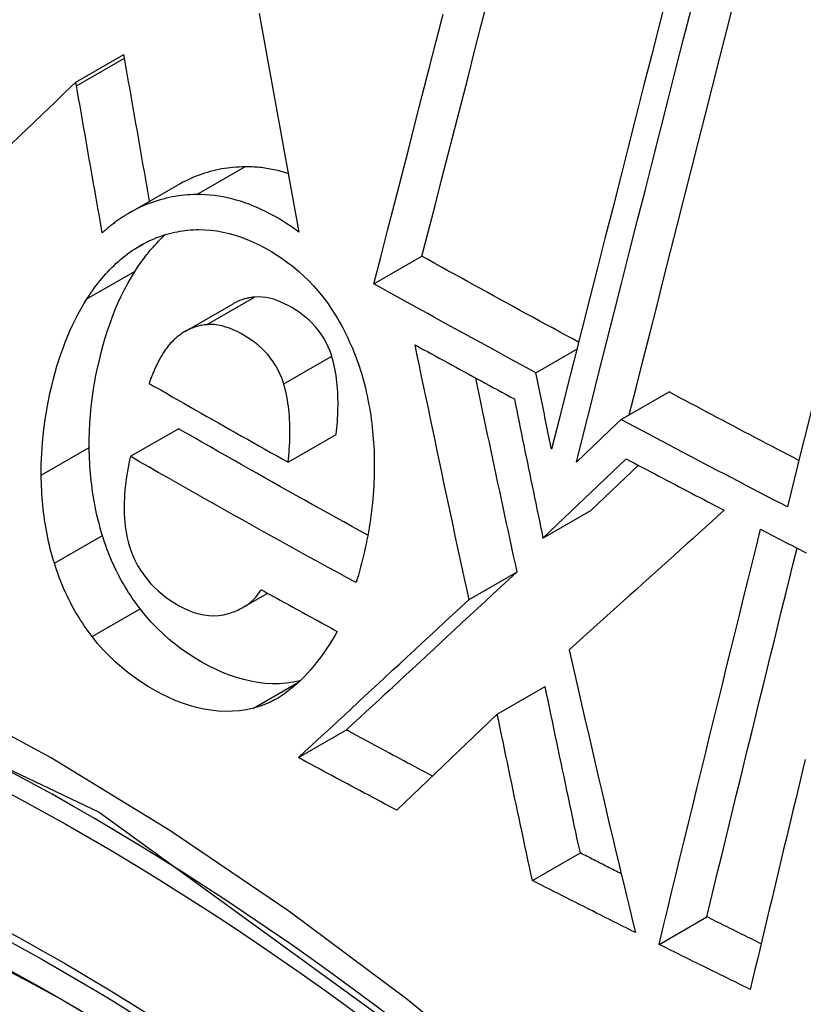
# Model space of a CAD drawing. Header units: inches. Extents: x 532.5 to 626.4, y 208.3 to 286.7.
# Tile 63 of 106: x 624.478 to 624.5742, y 221.2023 to 221.3232. Entities that reach past the tile are written whole.
import ezdxf

# ---------------------------------------------------------------- set-up
doc = ezdxf.new("R2010")
doc.units = ezdxf.units.IN
doc.header["$MEASUREMENT"] = 0
doc.layers.add('Visible Edges(ANSI)', color=7, linetype='Continuous', lineweight=25)
doc.layers.add('Visible Tangent Edges(ANSI)', color=7, linetype='Continuous', lineweight=25)

msp = doc.modelspace()

# ---------------------------------------------------------------- linework, layer by layer
at = {"layer": 'Visible Edges(ANSI)'}
for p, q in [((624.48492, 221.3155), (624.49082, 221.3189)), ((624.4909, 221.31845), (624.49082, 221.3189)), ((624.485, 221.31506), (624.48492, 221.3155)), ((624.49151, 221.29946), (624.4974, 221.30285)), ((624.52152, 221.29074), (624.52742, 221.29414)), ((624.49833, 221.28491), (624.50422, 221.2883)), ((624.54141, 221.27984), (624.54643, 221.28273)), ((624.55187, 221.27409), (624.55775, 221.27748)), ((624.55187, 221.27409), (624.55052, 221.27281)), ((624.49162, 221.26958), (624.49752, 221.27297)), ((624.51099, 221.26887), (624.51688, 221.27226)), ((624.55052, 221.27281), (624.54637, 221.26885)), ((624.54227, 221.25954), (624.5525, 221.26927)), ((624.54816, 221.26293), (624.55399, 221.26848)), ((624.54227, 221.25954), (624.54816, 221.26293)), ((624.5332, 221.252), (624.53909, 221.25539)), ((624.50547, 221.25105), (624.50848, 221.25278)), ((624.53666, 221.23793), (624.54255, 221.24132)), ((624.53666, 221.23793), (624.52433, 221.22614)), ((624.51225, 221.23259), (624.51815, 221.23599)), ((624.54098, 221.21751), (624.54686, 221.22089)), ((624.55652, 221.20967), (624.56239, 221.21305))]:
    msp.add_line(p, q, dxfattribs=at)
at = {"layer": 'Visible Edges(ANSI)', "flags": 128}
for points in [[(624.52742, 221.29414), (624.52822, 221.29725), (624.52902, 221.30037), (624.52982, 221.30351), (624.53063, 221.30665), (624.53144, 221.3098), (624.53225, 221.31296), (624.53307, 221.31613), (624.53388, 221.3193), (624.5347, 221.32248), (624.53551, 221.32565)], [(624.55748, 221.3262), (624.55653, 221.32247), (624.55558, 221.31874), (624.55463, 221.315), (624.55368, 221.31126), (624.55273, 221.30752), (624.55178, 221.30378), (624.55083, 221.30004), (624.54988, 221.2963), (624.54893, 221.29257), (624.54799, 221.28885), (624.54704, 221.28514), (624.54611, 221.28144), (624.54517, 221.27775), (624.54424, 221.27409), (624.54332, 221.27044)], [(624.55286, 221.27466), (624.5537, 221.27797), (624.55454, 221.2813), (624.55538, 221.28463), (624.55623, 221.28798), (624.55708, 221.29133), (624.55793, 221.2947), (624.55879, 221.29807), (624.55964, 221.30145), (624.5605, 221.30483), (624.56136, 221.30821), (624.56222, 221.31159), (624.56308, 221.31497), (624.56394, 221.31835), (624.56479, 221.32173), (624.56565, 221.3251)], [(624.50744, 221.32392), (624.50773, 221.32234), (624.50801, 221.32077), (624.5083, 221.31919), (624.50858, 221.31761), (624.50887, 221.31604), (624.50915, 221.31446), (624.50944, 221.31288), (624.50972, 221.3113), (624.51001, 221.30972), (624.5103, 221.30814), (624.51059, 221.30656), (624.51087, 221.30498), (624.51116, 221.3034), (624.51145, 221.30182), (624.51174, 221.30025), (624.51203, 221.29867), (624.51232, 221.2971)], [(624.52152, 221.29074), (624.52236, 221.29401), (624.5232, 221.29729), (624.52405, 221.30059), (624.5249, 221.30389), (624.52575, 221.30721), (624.5266, 221.31053), (624.52746, 221.31386), (624.52832, 221.31719), (624.52917, 221.32053), (624.53003, 221.32387)], [(624.54637, 221.26885), (624.54729, 221.2725), (624.54821, 221.27617), (624.54914, 221.27985), (624.55008, 221.28355), (624.55102, 221.28725), (624.55196, 221.29097), (624.5529, 221.2947), (624.55385, 221.29843), (624.5548, 221.30217), (624.55575, 221.30591), (624.5567, 221.30965), (624.55764, 221.31338), (624.55859, 221.31712), (624.55954, 221.32084), (624.56049, 221.32457)], [(624.58751, 221.32446), (624.58667, 221.32108), (624.58582, 221.31769), (624.58496, 221.3143), (624.58411, 221.3109), (624.58326, 221.30749), (624.58241, 221.30408), (624.58155, 221.30067), (624.5807, 221.29726), (624.57985, 221.29384), (624.579, 221.29043), (624.57815, 221.28703), (624.5773, 221.28362), (624.57646, 221.28023), (624.57562, 221.27683), (624.57478, 221.27345), (624.57394, 221.27008), (624.57311, 221.26672), (624.57228, 221.26337)], [(624.49398, 221.30088), (624.49385, 221.30162), (624.49372, 221.30235), (624.49359, 221.30308), (624.49347, 221.30382), (624.49334, 221.30455), (624.49321, 221.30528), (624.49308, 221.30602), (624.49295, 221.30675), (624.49282, 221.30748), (624.49269, 221.30822), (624.49256, 221.30895), (624.49244, 221.30968), (624.49231, 221.31042), (624.49218, 221.31115), (624.49205, 221.31188), (624.49192, 221.31261), (624.49179, 221.31334), (624.49167, 221.31408), (624.49154, 221.31481), (624.49141, 221.31554), (624.49128, 221.31627), (624.49116, 221.317), (624.49103, 221.31772), (624.4909, 221.31845)], [(624.48492, 221.3155), (624.48359, 221.31422), (624.48226, 221.31294), (624.48092, 221.31165), (624.47957, 221.31036), (624.47822, 221.30906), (624.47687, 221.30776)], [(624.48817, 221.29701), (624.48804, 221.29776), (624.4879, 221.29851), (624.48777, 221.29927), (624.48764, 221.30002), (624.48751, 221.30077), (624.48737, 221.30153), (624.48724, 221.30228), (624.48711, 221.30303), (624.48698, 221.30379), (624.48684, 221.30454), (624.48671, 221.30529), (624.48658, 221.30605), (624.48645, 221.3068), (624.48632, 221.30755), (624.48618, 221.30831), (624.48605, 221.30906), (624.48592, 221.30981), (624.48579, 221.31056), (624.48566, 221.31131), (624.48553, 221.31206), (624.4854, 221.31281), (624.48526, 221.31356), (624.48513, 221.31431), (624.485, 221.31506)], [(624.50569, 221.30511), (624.50533, 221.3051), (624.50497, 221.30509), (624.50461, 221.30507), (624.50425, 221.30504), (624.50389, 221.305), (624.50353, 221.30496), (624.50318, 221.30491), (624.50282, 221.30485), (624.50247, 221.30478), (624.50212, 221.3047), (624.50177, 221.30462), (624.50142, 221.30453), (624.50108, 221.30443), (624.50073, 221.30433), (624.50039, 221.30421), (624.50005, 221.30409), (624.49971, 221.30396), (624.49937, 221.30383), (624.49904, 221.30368), (624.49871, 221.30353), (624.49838, 221.30337), (624.49805, 221.30321), (624.49773, 221.30303), (624.4974, 221.30285)], [(624.511, 221.30429), (624.51078, 221.30435), (624.51056, 221.30442), (624.51034, 221.30448), (624.51012, 221.30454), (624.5099, 221.3046), (624.50968, 221.30465), (624.50946, 221.3047), (624.50923, 221.30475), (624.50901, 221.3048), (624.50879, 221.30484), (624.50857, 221.30488), (624.50835, 221.30491), (624.50813, 221.30495), (624.50791, 221.30498), (624.50768, 221.30501), (624.50746, 221.30503), (624.50724, 221.30505), (624.50702, 221.30507), (624.5068, 221.30508), (624.50658, 221.3051), (624.50635, 221.3051), (624.50613, 221.30511), (624.50591, 221.30511), (624.50569, 221.30511)], [(624.49979, 221.30171), (624.49941, 221.30171), (624.49902, 221.30169), (624.49864, 221.30167), (624.49826, 221.30163), (624.49788, 221.30159), (624.49751, 221.30154), (624.49713, 221.30148), (624.49675, 221.30142), (624.49638, 221.30134), (624.49601, 221.30126), (624.49564, 221.30116), (624.49527, 221.30106), (624.49491, 221.30095), (624.49454, 221.30083), (624.49418, 221.30071), (624.49382, 221.30057), (624.49346, 221.30043), (624.49311, 221.30027), (624.49276, 221.30011), (624.49241, 221.29994), (624.49206, 221.29976), (624.49172, 221.29958), (624.49138, 221.29938), (624.49104, 221.29918)], [(624.51232, 221.2971), (624.51183, 221.29746), (624.51134, 221.2978), (624.51084, 221.29813), (624.51034, 221.29845), (624.50984, 221.29875), (624.50933, 221.29904), (624.50881, 221.29932), (624.50829, 221.29959), (624.50777, 221.29984), (624.50725, 221.30008), (624.50672, 221.3003), (624.5062, 221.30051), (624.50567, 221.3007), (624.50513, 221.30088), (624.5046, 221.30104), (624.50407, 221.30119), (624.50353, 221.30131), (624.503, 221.30142), (624.50246, 221.30152), (624.50193, 221.30159), (624.50139, 221.30165), (624.50086, 221.30169), (624.50033, 221.30171), (624.49979, 221.30171)], [(624.49104, 221.29918), (624.49092, 221.2991), (624.49079, 221.29902), (624.49067, 221.29894), (624.49054, 221.29886), (624.49042, 221.29878), (624.4903, 221.2987), (624.49017, 221.29861), (624.49005, 221.29853), (624.48993, 221.29844), (624.48981, 221.29835), (624.48969, 221.29826), (624.48957, 221.29817), (624.48945, 221.29808), (624.48933, 221.29799), (624.48921, 221.2979), (624.48909, 221.2978), (624.48898, 221.29771), (624.48886, 221.29761), (624.48874, 221.29751), (624.48863, 221.29741), (624.48851, 221.29731), (624.4884, 221.29721), (624.48828, 221.29711), (624.48817, 221.29701)], [(624.49244, 221.29521), (624.49273, 221.29539), (624.49302, 221.29556), (624.49332, 221.29572), (624.49362, 221.29587), (624.49392, 221.29602), (624.49423, 221.29616), (624.49453, 221.29629), (624.49484, 221.29642), (624.49515, 221.29653), (624.49547, 221.29664), (624.49578, 221.29675), (624.4961, 221.29684), (624.49642, 221.29693), (624.49674, 221.29701), (624.49706, 221.29708), (624.49739, 221.29715), (624.49771, 221.2972), (624.49804, 221.29725), (624.49836, 221.2973), (624.49869, 221.29733), (624.49902, 221.29736), (624.49935, 221.29738), (624.49968, 221.2974), (624.50002, 221.2974)], [(624.50002, 221.2974), (624.50076, 221.29739), (624.50151, 221.29734), (624.50225, 221.29724), (624.503, 221.29711), (624.50374, 221.29694), (624.50449, 221.29673), (624.50522, 221.29648), (624.50596, 221.2962), (624.50669, 221.29588), (624.50742, 221.29553), (624.50814, 221.29516), (624.50885, 221.29475), (624.50955, 221.29432), (624.51024, 221.29387), (624.51092, 221.29338), (624.51159, 221.29287), (624.51224, 221.29232), (624.51288, 221.29175), (624.5135, 221.29114), (624.51411, 221.29051), (624.51469, 221.28984), (624.51526, 221.28914), (624.5158, 221.28841), (624.51632, 221.28765)], [(624.49219, 221.2923), (624.49233, 221.29252), (624.49247, 221.29273), (624.49261, 221.29294), (624.49275, 221.29314), (624.4929, 221.29335), (624.49304, 221.29355), (624.49319, 221.29375), (624.49334, 221.29395), (624.49349, 221.29415), (624.49364, 221.29434), (624.49379, 221.29453), (624.49394, 221.29472), (624.4941, 221.29491), (624.49426, 221.29509), (624.49442, 221.29527), (624.49458, 221.29545), (624.49474, 221.29563), (624.4949, 221.2958), (624.49507, 221.29597), (624.49523, 221.29614), (624.4954, 221.2963), (624.49557, 221.29647), (624.49574, 221.29663), (624.49591, 221.29679)], [(624.48629, 221.2889), (624.48651, 221.28924), (624.48672, 221.28956), (624.48695, 221.28988), (624.48717, 221.2902), (624.4874, 221.2905), (624.48763, 221.29081), (624.48787, 221.2911), (624.48811, 221.2914), (624.48835, 221.29168), (624.4886, 221.29196), (624.48885, 221.29224), (624.4891, 221.2925), (624.48936, 221.29276), (624.48962, 221.29302), (624.48988, 221.29327), (624.49015, 221.29351), (624.49042, 221.29375), (624.4907, 221.29398), (624.49098, 221.2942), (624.49126, 221.29442), (624.49155, 221.29462), (624.49184, 221.29483), (624.49214, 221.29502), (624.49244, 221.29521)], [(624.54665, 221.28358), (624.54584, 221.28402), (624.54504, 221.28446), (624.54423, 221.28489), (624.54343, 221.28533), (624.54263, 221.28577), (624.54182, 221.2862), (624.54102, 221.28664), (624.54022, 221.28708), (624.53941, 221.28752), (624.53861, 221.28796), (624.53781, 221.2884), (624.53701, 221.28884), (624.53621, 221.28928), (624.53541, 221.28972), (624.53461, 221.29016), (624.53381, 221.2906), (624.53301, 221.29104), (624.53221, 221.29148), (624.53141, 221.29192), (624.53061, 221.29236), (624.52981, 221.29281), (624.52901, 221.29325), (624.52821, 221.29369), (624.52742, 221.29414)], [(624.48657, 221.27065), (624.48657, 221.27166), (624.4866, 221.27267), (624.48665, 221.27366), (624.48672, 221.27466), (624.48681, 221.27564), (624.48693, 221.27662), (624.48707, 221.27759), (624.48722, 221.27855), (624.4874, 221.27951), (624.48759, 221.28046), (624.48781, 221.2814), (624.48803, 221.28233), (624.48828, 221.28325), (624.48854, 221.28414), (624.48882, 221.28503), (624.48912, 221.2859), (624.48943, 221.28676), (624.48977, 221.28761), (624.49012, 221.28844), (624.4905, 221.28925), (624.49089, 221.29004), (624.4913, 221.29081), (624.49174, 221.29157), (624.49219, 221.2923)], [(624.54141, 221.27984), (624.54058, 221.28029), (624.53974, 221.28074), (624.53891, 221.28119), (624.53808, 221.28164), (624.53724, 221.2821), (624.53641, 221.28255), (624.53558, 221.283), (624.53475, 221.28345), (624.53392, 221.28391), (624.53309, 221.28436), (624.53226, 221.28481), (624.53143, 221.28527), (624.5306, 221.28572), (624.52977, 221.28618), (624.52895, 221.28663), (624.52812, 221.28709), (624.52729, 221.28754), (624.52647, 221.288), (624.52564, 221.28845), (624.52482, 221.28891), (624.52399, 221.28937), (624.52317, 221.28982), (624.52234, 221.29028), (624.52152, 221.29074)], [(624.48067, 221.26725), (624.48068, 221.26859), (624.48073, 221.26991), (624.48082, 221.27122), (624.48095, 221.27253), (624.48111, 221.27382), (624.48131, 221.27506), (624.48152, 221.27621), (624.48174, 221.27728), (624.48196, 221.27824), (624.48218, 221.2791), (624.48239, 221.27987), (624.48261, 221.28064), (624.48284, 221.28139), (624.48309, 221.28213), (624.48335, 221.28286), (624.48362, 221.28358), (624.4839, 221.28429), (624.4842, 221.28499), (624.48451, 221.28567), (624.48484, 221.28634), (624.48518, 221.287), (624.48554, 221.28765), (624.48591, 221.28828), (624.48629, 221.2889)], [(624.50687, 221.28913), (624.50675, 221.28912), (624.50664, 221.2891), (624.50652, 221.28909), (624.50641, 221.28907), (624.50629, 221.28905), (624.50618, 221.28903), (624.50607, 221.289), (624.50596, 221.28898), (624.50584, 221.28895), (624.50573, 221.28892), (624.50562, 221.28889), (624.50551, 221.28886), (624.5054, 221.28882), (624.50529, 221.28879), (624.50518, 221.28875), (624.50507, 221.28871), (624.50496, 221.28866), (624.50485, 221.28862), (624.50475, 221.28857), (624.50464, 221.28852), (624.50454, 221.28847), (624.50443, 221.28842), (624.50433, 221.28836), (624.50422, 221.2883)], [(624.51634, 221.28189), (624.51614, 221.28247), (624.51592, 221.28303), (624.51566, 221.28356), (624.51537, 221.28408), (624.51506, 221.28457), (624.51472, 221.28504), (624.51436, 221.28548), (624.51398, 221.28589), (624.51358, 221.28627), (624.51318, 221.28663), (624.51276, 221.28696), (624.51233, 221.28727), (624.5119, 221.28756), (624.51146, 221.28783), (624.51101, 221.28808), (624.51056, 221.28831), (624.51011, 221.28851), (624.50965, 221.2887), (624.50919, 221.28885), (624.50872, 221.28898), (624.50826, 221.28908), (624.50779, 221.28913), (624.50733, 221.28915), (624.50687, 221.28913)], [(624.51632, 221.28765), (624.51657, 221.28727), (624.5168, 221.28689), (624.51703, 221.28651), (624.51726, 221.28612), (624.51748, 221.28573), (624.5177, 221.28533), (624.51791, 221.28493), (624.51811, 221.28452), (624.51831, 221.28411), (624.5185, 221.28369), (624.51869, 221.28327), (624.51887, 221.28285), (624.51905, 221.28242), (624.51922, 221.28199), (624.51938, 221.28155), (624.51954, 221.28111), (624.51969, 221.28067), (624.51984, 221.28023), (624.51998, 221.27978), (624.52011, 221.27933), (624.52023, 221.27888), (624.52035, 221.27842), (624.52047, 221.27797), (624.52058, 221.27751)], [(624.50097, 221.28573), (624.50082, 221.28572), (624.50067, 221.2857), (624.50052, 221.28567), (624.50037, 221.28565), (624.50022, 221.28562), (624.50007, 221.28559), (624.49993, 221.28555), (624.49978, 221.28551), (624.49964, 221.28547), (624.49949, 221.28543), (624.49935, 221.28538), (624.49921, 221.28532), (624.49906, 221.28527), (624.49892, 221.28521), (624.49878, 221.28515), (624.49865, 221.28508), (624.49851, 221.28501), (624.49837, 221.28493), (624.49824, 221.28486), (624.49811, 221.28478), (624.49798, 221.28469), (624.49785, 221.2846), (624.49772, 221.28451), (624.49759, 221.28441)], [(624.51044, 221.27849), (624.51025, 221.27907), (624.51002, 221.27963), (624.50976, 221.28017), (624.50948, 221.28068), (624.50916, 221.28117), (624.50883, 221.28163), (624.50848, 221.28206), (624.5081, 221.28247), (624.50771, 221.28285), (624.50731, 221.28321), (624.5069, 221.28354), (624.50647, 221.28385), (624.50604, 221.28413), (624.50561, 221.2844), (624.50516, 221.28465), (624.50471, 221.28489), (624.50425, 221.2851), (624.50378, 221.28529), (624.50332, 221.28545), (624.50285, 221.28558), (624.50238, 221.28568), (624.5019, 221.28574), (624.50143, 221.28576), (624.50097, 221.28573)], [(624.49759, 221.28441), (624.49748, 221.28432), (624.49737, 221.28423), (624.49726, 221.28413), (624.49715, 221.28404), (624.49704, 221.28394), (624.49693, 221.28384), (624.49683, 221.28373), (624.49672, 221.28363), (624.49662, 221.28352), (624.49652, 221.28341), (624.49642, 221.2833), (624.49632, 221.28318), (624.49623, 221.28307), (624.49613, 221.28295), (624.49604, 221.28283), (624.49595, 221.2827), (624.49586, 221.28258), (624.49577, 221.28245), (624.49568, 221.28232), (624.4956, 221.28219), (624.49552, 221.28205), (624.49543, 221.28191), (624.49536, 221.28177), (624.49528, 221.28163)], [(624.5332, 221.252), (624.53292, 221.2533), (624.53264, 221.2546), (624.53236, 221.25591), (624.53208, 221.25721), (624.53179, 221.25851), (624.53151, 221.25982), (624.53123, 221.26112), (624.53096, 221.26243), (624.53068, 221.26373), (624.5304, 221.26504), (624.53012, 221.26634), (624.52985, 221.26765), (624.52957, 221.26895), (624.52929, 221.27026), (624.52902, 221.27156), (624.52874, 221.27286), (624.52847, 221.27417), (624.5282, 221.27547), (624.52792, 221.27677), (624.52765, 221.27807), (624.52738, 221.27937), (624.52711, 221.28067), (624.52684, 221.28197), (624.52657, 221.28327)], [(624.52657, 221.28327), (624.52708, 221.28299), (624.52758, 221.28271), (624.52809, 221.28243), (624.5286, 221.28215), (624.5291, 221.28187), (624.52961, 221.2816), (624.53012, 221.28132), (624.53062, 221.28104), (624.53113, 221.28076), (624.53164, 221.28049), (624.53215, 221.28021), (624.53265, 221.27993), (624.53316, 221.27966), (624.53367, 221.27938), (624.53418, 221.2791), (624.53469, 221.27883), (624.53519, 221.27855), (624.5357, 221.27827), (624.53621, 221.278), (624.53672, 221.27772), (624.53723, 221.27745), (624.53774, 221.27717), (624.53825, 221.27689), (624.53876, 221.27662)], [(624.49528, 221.28163), (624.49521, 221.28151), (624.49515, 221.28139), (624.49509, 221.28127), (624.49502, 221.28115), (624.49496, 221.28103), (624.4949, 221.2809), (624.49484, 221.28077), (624.49478, 221.28065), (624.49472, 221.28052), (624.49466, 221.28039), (624.4946, 221.28026), (624.49454, 221.28013), (624.49448, 221.28), (624.49443, 221.27987), (624.49437, 221.27974), (624.49432, 221.27961), (624.49427, 221.27947), (624.49421, 221.27934), (624.49416, 221.2792), (624.49411, 221.27907), (624.49407, 221.27893), (624.49402, 221.2788), (624.49397, 221.27866), (624.49393, 221.27853)], [(624.51688, 221.27226), (624.51693, 221.27265), (624.51696, 221.27305), (624.517, 221.27345), (624.51703, 221.27385), (624.51705, 221.27425), (624.51707, 221.27465), (624.51709, 221.27505), (624.5171, 221.27546), (624.51711, 221.27586), (624.51711, 221.27626), (624.5171, 221.27667), (624.51709, 221.27707), (624.51707, 221.27747), (624.51705, 221.27788), (624.51701, 221.27829), (624.51697, 221.27869), (624.51693, 221.2791), (624.51687, 221.2795), (624.51681, 221.27991), (624.51673, 221.28031), (624.51665, 221.28071), (624.51656, 221.2811), (624.51645, 221.2815), (624.51634, 221.28189)], [(624.53909, 221.25539), (624.53888, 221.25638), (624.53866, 221.25737), (624.53845, 221.25836), (624.53823, 221.25935), (624.53802, 221.26034), (624.53781, 221.26134), (624.53759, 221.26233), (624.53738, 221.26332), (624.53717, 221.26431), (624.53696, 221.2653), (624.53675, 221.2663), (624.53653, 221.26729), (624.53632, 221.26828), (624.53611, 221.26927), (624.5359, 221.27026), (624.53569, 221.27126), (624.53548, 221.27225), (624.53527, 221.27324), (624.53506, 221.27423), (624.53486, 221.27522), (624.53465, 221.27622), (624.53444, 221.27721), (624.53423, 221.2782), (624.53402, 221.27919)], [(624.54332, 221.27044), (624.54324, 221.27083), (624.54316, 221.27122), (624.54308, 221.27161), (624.543, 221.272), (624.54292, 221.27239), (624.54284, 221.27279), (624.54276, 221.27318), (624.54268, 221.27357), (624.5426, 221.27396), (624.54252, 221.27435), (624.54244, 221.27475), (624.54236, 221.27514), (624.54228, 221.27553), (624.5422, 221.27592), (624.54212, 221.27631), (624.54205, 221.2767), (624.54197, 221.2771), (624.54189, 221.27749), (624.54181, 221.27788), (624.54173, 221.27827), (624.54165, 221.27866), (624.54157, 221.27905), (624.54149, 221.27945), (624.54141, 221.27984)], [(624.49393, 221.27853), (624.49464, 221.27812), (624.49534, 221.27772), (624.49605, 221.27731), (624.49675, 221.2769), (624.49746, 221.2765), (624.49817, 221.2761), (624.49888, 221.27569), (624.49959, 221.27529), (624.5003, 221.27488), (624.501, 221.27448), (624.50171, 221.27408), (624.50242, 221.27368), (624.50314, 221.27327), (624.50385, 221.27287), (624.50456, 221.27247), (624.50527, 221.27207), (624.50598, 221.27167), (624.5067, 221.27127), (624.50741, 221.27087), (624.50813, 221.27046), (624.50884, 221.27006), (624.50956, 221.26966), (624.51027, 221.26926), (624.51099, 221.26887)], [(624.51099, 221.26887), (624.51103, 221.26926), (624.51107, 221.26965), (624.5111, 221.27005), (624.51113, 221.27045), (624.51115, 221.27085), (624.51118, 221.27126), (624.51119, 221.27166), (624.5112, 221.27207), (624.51121, 221.27248), (624.51121, 221.27288), (624.5112, 221.27329), (624.51119, 221.2737), (624.51117, 221.2741), (624.51115, 221.27451), (624.51111, 221.27491), (624.51107, 221.27531), (624.51103, 221.27572), (624.51097, 221.27612), (624.51091, 221.27652), (624.51083, 221.27692), (624.51075, 221.27732), (624.51066, 221.27771), (624.51056, 221.2781), (624.51044, 221.27849)], [(624.52058, 221.27751), (624.52068, 221.27702), (624.52078, 221.27654), (624.52087, 221.27606), (624.52096, 221.27557), (624.52104, 221.27509), (624.52112, 221.27461), (624.52119, 221.27412), (624.52125, 221.27364), (624.52131, 221.27315), (624.52136, 221.27267), (624.5214, 221.27219), (624.52144, 221.2717), (624.52148, 221.27122), (624.5215, 221.27073), (624.52153, 221.27025), (624.52154, 221.26977), (624.52156, 221.26928), (624.52156, 221.2688), (624.52156, 221.26831), (624.52156, 221.26783), (624.52155, 221.26735), (624.52154, 221.26686), (624.52152, 221.26638), (624.52149, 221.2659)], [(624.57369, 221.26907), (624.57302, 221.26942), (624.57236, 221.26977), (624.57169, 221.27012), (624.57103, 221.27047), (624.57036, 221.27082), (624.56969, 221.27116), (624.56903, 221.27151), (624.56836, 221.27186), (624.5677, 221.27221), (624.56703, 221.27256), (624.56637, 221.27291), (624.56571, 221.27326), (624.56504, 221.27361), (624.56438, 221.27396), (624.56371, 221.27431), (624.56305, 221.27466), (624.56239, 221.27501), (624.56172, 221.27537), (624.56106, 221.27572), (624.5604, 221.27607), (624.55974, 221.27642), (624.55908, 221.27677), (624.55841, 221.27712), (624.55775, 221.27748)], [(624.53876, 221.27662), (624.5389, 221.27591), (624.53905, 221.2752), (624.53919, 221.27449), (624.53934, 221.27377), (624.53948, 221.27306), (624.53963, 221.27235), (624.53977, 221.27164), (624.53992, 221.27093), (624.54006, 221.27022), (624.54021, 221.2695), (624.54036, 221.26879), (624.5405, 221.26808), (624.54065, 221.26737), (624.5408, 221.26666), (624.54094, 221.26594), (624.54109, 221.26523), (624.54124, 221.26452), (624.54138, 221.26381), (624.54153, 221.2631), (624.54168, 221.26238), (624.54183, 221.26167), (624.54198, 221.26096), (624.54212, 221.26025), (624.54227, 221.25954)], [(624.57228, 221.26337), (624.57142, 221.26381), (624.57057, 221.26425), (624.56971, 221.2647), (624.56886, 221.26514), (624.56801, 221.26559), (624.56715, 221.26603), (624.5663, 221.26648), (624.56545, 221.26692), (624.5646, 221.26737), (624.56375, 221.26781), (624.56289, 221.26826), (624.56204, 221.26871), (624.56119, 221.26915), (624.56034, 221.2696), (624.55949, 221.27005), (624.55864, 221.2705), (624.5578, 221.27094), (624.55695, 221.27139), (624.5561, 221.27184), (624.55525, 221.27229), (624.5544, 221.27274), (624.55356, 221.27319), (624.55271, 221.27364), (624.55187, 221.27409)], [(624.52077, 221.2599), (624.51979, 221.26044), (624.51882, 221.26098), (624.51784, 221.26152), (624.51686, 221.26206), (624.51589, 221.2626), (624.51491, 221.26314), (624.51394, 221.26368), (624.51296, 221.26422), (624.51199, 221.26477), (624.51102, 221.26531), (624.51005, 221.26585), (624.50908, 221.2664), (624.50811, 221.26694), (624.50715, 221.26749), (624.50618, 221.26803), (624.50522, 221.26858), (624.50425, 221.26913), (624.50329, 221.26968), (624.50232, 221.27022), (624.50136, 221.27077), (624.5004, 221.27132), (624.49944, 221.27187), (624.49848, 221.27242), (624.49752, 221.27297)], [(624.48818, 221.25987), (624.48805, 221.26031), (624.48793, 221.26075), (624.48781, 221.26119), (624.48769, 221.26163), (624.48758, 221.26207), (624.48748, 221.26252), (624.48738, 221.26296), (624.48729, 221.26341), (624.48721, 221.26386), (624.48713, 221.2643), (624.48705, 221.26475), (624.48699, 221.2652), (624.48692, 221.26565), (624.48687, 221.2661), (624.48681, 221.26656), (624.48677, 221.26701), (624.48672, 221.26746), (624.48669, 221.26792), (624.48666, 221.26837), (624.48663, 221.26882), (624.48661, 221.26928), (624.48659, 221.26974), (624.48658, 221.27019), (624.48657, 221.27065)], [(624.49162, 221.26958), (624.49153, 221.26912), (624.49143, 221.26867), (624.49134, 221.2682), (624.49126, 221.26774), (624.49119, 221.26727), (624.49112, 221.2668), (624.49105, 221.26633), (624.491, 221.26585), (624.49095, 221.26538), (624.49091, 221.2649), (624.49088, 221.26442), (624.49086, 221.26393), (624.49085, 221.26345), (624.49085, 221.26296), (624.49086, 221.26247), (624.49089, 221.26198), (624.49093, 221.26149), (624.49098, 221.261), (624.49105, 221.26052), (624.49113, 221.26004), (624.49123, 221.25956), (624.49134, 221.25909), (624.49148, 221.25862), (624.49163, 221.25816)], [(624.51932, 221.25407), (624.51816, 221.25471), (624.51699, 221.25534), (624.51582, 221.25598), (624.51466, 221.25662), (624.51349, 221.25726), (624.51233, 221.25791), (624.51117, 221.25855), (624.51001, 221.25919), (624.50885, 221.25983), (624.50769, 221.26048), (624.50654, 221.26112), (624.50538, 221.26177), (624.50423, 221.26241), (624.50308, 221.26306), (624.50193, 221.26371), (624.50078, 221.26436), (624.49963, 221.26501), (624.49848, 221.26566), (624.49733, 221.26631), (624.49619, 221.26696), (624.49504, 221.26761), (624.4939, 221.26827), (624.49276, 221.26892), (624.49162, 221.26958)], [(624.5525, 221.26927), (624.553, 221.269), (624.5535, 221.26874), (624.554, 221.26847), (624.5545, 221.26821), (624.555, 221.26795), (624.5555, 221.26768), (624.556, 221.26742), (624.5565, 221.26715), (624.557, 221.26689), (624.5575, 221.26663), (624.558, 221.26636), (624.5585, 221.2661), (624.559, 221.26584), (624.5595, 221.26557), (624.56, 221.26531), (624.5605, 221.26505), (624.56101, 221.26478), (624.56151, 221.26452), (624.56201, 221.26426), (624.56251, 221.264), (624.56301, 221.26373), (624.56352, 221.26347), (624.56402, 221.26321), (624.56452, 221.26295)], [(624.48229, 221.25647), (624.48215, 221.25691), (624.48203, 221.25735), (624.48191, 221.25779), (624.48179, 221.25823), (624.48168, 221.25868), (624.48158, 221.25912), (624.48149, 221.25957), (624.48139, 221.26001), (624.48131, 221.26046), (624.48123, 221.26091), (624.48116, 221.26136), (624.48109, 221.2618), (624.48102, 221.26226), (624.48097, 221.26271), (624.48091, 221.26316), (624.48087, 221.26361), (624.48083, 221.26406), (624.48079, 221.26452), (624.48076, 221.26497), (624.48073, 221.26543), (624.48071, 221.26588), (624.48069, 221.26634), (624.48068, 221.2668), (624.48067, 221.26725)], [(624.52149, 221.2659), (624.52146, 221.26538), (624.52142, 221.26486), (624.52138, 221.26435), (624.52133, 221.26384), (624.52128, 221.26333), (624.52122, 221.26282), (624.52115, 221.26232), (624.52108, 221.26182), (624.52101, 221.26132), (624.52093, 221.26082), (624.52085, 221.26032), (624.52076, 221.25983), (624.52066, 221.25934), (624.52057, 221.25885), (624.52046, 221.25836), (624.52035, 221.25788), (624.52024, 221.25739), (624.52012, 221.25691), (624.52, 221.25643), (624.51988, 221.25596), (624.51974, 221.25548), (624.51961, 221.25501), (624.51947, 221.25454), (624.51932, 221.25407)], [(624.56452, 221.26295), (624.56375, 221.26226), (624.56299, 221.26157), (624.56223, 221.26088), (624.56146, 221.2602), (624.5607, 221.25951), (624.55994, 221.25882), (624.55917, 221.25814), (624.5584, 221.25745), (624.55763, 221.25675), (624.55686, 221.25606), (624.55609, 221.25536), (624.55531, 221.25466), (624.55453, 221.25396), (624.55374, 221.25325), (624.55295, 221.25254), (624.55215, 221.25182), (624.55135, 221.2511), (624.55053, 221.25037), (624.54972, 221.24963), (624.54889, 221.24889), (624.54806, 221.24814), (624.54721, 221.24738), (624.54636, 221.24662), (624.5455, 221.24584)], [(624.49283, 221.25084), (624.49258, 221.25117), (624.49234, 221.2515), (624.4921, 221.25183), (624.49186, 221.25217), (624.49163, 221.25252), (624.49141, 221.25286), (624.49118, 221.25322), (624.49097, 221.25357), (624.49076, 221.25394), (624.49055, 221.2543), (624.49034, 221.25467), (624.49015, 221.25505), (624.48995, 221.25543), (624.48976, 221.25582), (624.48958, 221.25621), (624.4894, 221.2566), (624.48923, 221.257), (624.48907, 221.2574), (624.4889, 221.2578), (624.48875, 221.25821), (624.4886, 221.25862), (624.48846, 221.25903), (624.48832, 221.25945), (624.48818, 221.25987)], [(624.55652, 221.20967), (624.55704, 221.21179), (624.55755, 221.2139), (624.55806, 221.21602), (624.55858, 221.21815), (624.55909, 221.22027), (624.55961, 221.2224), (624.56013, 221.22453), (624.56065, 221.22667), (624.56117, 221.2288), (624.56169, 221.23093), (624.56221, 221.23306), (624.56273, 221.2352), (624.56325, 221.23733), (624.56378, 221.23946), (624.5643, 221.24159), (624.56482, 221.24372), (624.56534, 221.24584), (624.56587, 221.24797), (624.56639, 221.25009), (624.56691, 221.2522), (624.56743, 221.25431), (624.56795, 221.25642), (624.56847, 221.25853), (624.56899, 221.26062)], [(624.56899, 221.26062), (624.56942, 221.2604), (624.56985, 221.26018), (624.57028, 221.25995), (624.57071, 221.25973), (624.57114, 221.25951), (624.57157, 221.25928), (624.572, 221.25906), (624.57243, 221.25884), (624.57287, 221.25862), (624.5733, 221.25839), (624.57373, 221.25817), (624.57416, 221.25795), (624.57459, 221.25773)], [(624.49163, 221.25816), (624.49189, 221.25748), (624.49218, 221.25682), (624.49251, 221.25619), (624.49287, 221.25559), (624.49326, 221.25502), (624.49367, 221.25448), (624.49411, 221.25398), (624.49456, 221.2535), (624.49504, 221.25306), (624.49553, 221.25264), (624.49603, 221.25225), (624.49654, 221.25189), (624.49706, 221.25155), (624.49761, 221.25123), (624.4982, 221.25092), (624.4988, 221.25065), (624.49941, 221.25042), (624.50002, 221.25024), (624.50064, 221.25011), (624.50126, 221.25003), (624.50187, 221.25001), (624.50247, 221.25005), (624.50307, 221.25014), (624.50366, 221.25029)], [(624.56239, 221.21305), (624.56284, 221.21493), (624.5633, 221.2168), (624.56375, 221.21868), (624.56421, 221.22057), (624.56467, 221.22245), (624.56513, 221.22434), (624.56559, 221.22623), (624.56605, 221.22812), (624.56651, 221.23001), (624.56697, 221.2319), (624.56743, 221.2338), (624.5679, 221.23569), (624.56836, 221.23758), (624.56882, 221.23947), (624.56929, 221.24137), (624.56975, 221.24326), (624.57021, 221.24515), (624.57068, 221.24703), (624.57114, 221.24892), (624.57161, 221.2508), (624.57207, 221.25268), (624.57253, 221.25456), (624.57299, 221.25644), (624.57346, 221.25831)], [(624.48693, 221.24745), (624.48668, 221.24777), (624.48644, 221.2481), (624.4862, 221.24844), (624.48596, 221.24877), (624.48573, 221.24912), (624.48551, 221.24947), (624.48529, 221.24982), (624.48507, 221.25018), (624.48486, 221.25054), (624.48465, 221.25091), (624.48445, 221.25128), (624.48425, 221.25165), (624.48405, 221.25204), (624.48387, 221.25242), (624.48368, 221.25281), (624.4835, 221.25321), (624.48333, 221.2536), (624.48317, 221.254), (624.48301, 221.25441), (624.48285, 221.25481), (624.4827, 221.25522), (624.48256, 221.25564), (624.48242, 221.25605), (624.48229, 221.25647)], [(624.51815, 221.23599), (624.51894, 221.23673), (624.51974, 221.23747), (624.52054, 221.23821), (624.52134, 221.23895), (624.52215, 221.2397), (624.52296, 221.24045), (624.52378, 221.24121), (624.5246, 221.24197), (624.52543, 221.24274), (624.52626, 221.24351), (624.52711, 221.24429), (624.52796, 221.24508), (624.52882, 221.24588), (624.52969, 221.24669), (624.53057, 221.2475), (624.53147, 221.24833), (624.53237, 221.24917), (624.53329, 221.25002), (624.53422, 221.25088), (624.53516, 221.25175), (624.53612, 221.25264), (624.5371, 221.25354), (624.53809, 221.25446), (624.53909, 221.25539)], [(624.50366, 221.25029), (624.50385, 221.25034), (624.50404, 221.25041), (624.50424, 221.25048), (624.50443, 221.25055), (624.50462, 221.25063), (624.50481, 221.25071), (624.505, 221.2508), (624.50518, 221.25089), (624.50536, 221.25099), (624.50555, 221.25109), (624.50572, 221.2512), (624.5059, 221.25131), (624.50607, 221.25144), (624.50624, 221.25156), (624.5064, 221.2517), (624.50656, 221.25184), (624.50672, 221.25199), (624.50687, 221.25214), (624.50701, 221.2523), (624.50715, 221.25247), (624.50729, 221.25265), (624.50742, 221.25284), (624.50754, 221.25303), (624.50765, 221.25323)], [(624.50765, 221.25323), (624.50804, 221.25302), (624.50843, 221.2528), (624.50882, 221.25258), (624.50921, 221.25237), (624.5096, 221.25215), (624.50999, 221.25194), (624.51038, 221.25172), (624.51077, 221.25151), (624.51116, 221.25129), (624.51155, 221.25108), (624.51194, 221.25087), (624.51233, 221.25065), (624.51272, 221.25044), (624.51311, 221.25022), (624.5135, 221.25001), (624.51389, 221.24979), (624.51428, 221.24958), (624.51468, 221.24937), (624.51507, 221.24915), (624.51546, 221.24894), (624.51585, 221.24873), (624.51624, 221.24851), (624.51663, 221.2483), (624.51702, 221.24809)], [(624.51225, 221.23259), (624.51305, 221.23333), (624.51385, 221.23407), (624.51465, 221.23482), (624.51545, 221.23556), (624.51626, 221.23631), (624.51708, 221.23706), (624.51789, 221.23782), (624.51872, 221.23859), (624.51955, 221.23935), (624.52038, 221.24013), (624.52123, 221.24091), (624.52208, 221.2417), (624.52294, 221.2425), (624.52382, 221.24331), (624.5247, 221.24412), (624.52559, 221.24495), (624.52649, 221.24579), (624.52741, 221.24664), (624.52834, 221.2475), (624.52928, 221.24837), (624.53024, 221.24926), (624.53121, 221.25016), (624.5322, 221.25107), (624.5332, 221.252)], [(624.51244, 221.24201), (624.51159, 221.24184), (624.51074, 221.24172), (624.50988, 221.24166), (624.50902, 221.24166), (624.50815, 221.24171), (624.50728, 221.24181), (624.5064, 221.24197), (624.50553, 221.24217), (624.50465, 221.24243), (624.50379, 221.24272), (624.50293, 221.24306), (624.50207, 221.24344), (624.50123, 221.24386), (624.50039, 221.24432), (624.49956, 221.2448), (624.49875, 221.24533), (624.49795, 221.24588), (624.49716, 221.24648), (624.49638, 221.24711), (624.49563, 221.24778), (624.49489, 221.24849), (624.49418, 221.24923), (624.49349, 221.25002), (624.49283, 221.25084)], [(624.51702, 221.24809), (624.5167, 221.24753), (624.51637, 221.24699), (624.51603, 221.24645), (624.51567, 221.24592), (624.51532, 221.2454), (624.51495, 221.24489), (624.51457, 221.24439), (624.51418, 221.24391), (624.51379, 221.24343), (624.51338, 221.24297), (624.51297, 221.24253), (624.51254, 221.24211), (624.51211, 221.2417), (624.51167, 221.24131), (624.51121, 221.24094), (624.51075, 221.24059), (624.51028, 221.24026), (624.5098, 221.23995), (624.50931, 221.23967), (624.50881, 221.23942), (624.50831, 221.23919), (624.50779, 221.23898), (624.50727, 221.23881), (624.50673, 221.23866)], [(624.50673, 221.23866), (624.50588, 221.23847), (624.50502, 221.23835), (624.50415, 221.23828), (624.50327, 221.23826), (624.50239, 221.2383), (624.50151, 221.2384), (624.50062, 221.23855), (624.49975, 221.23875), (624.49887, 221.23899), (624.498, 221.23929), (624.49713, 221.23962), (624.49627, 221.24), (624.49542, 221.24042), (624.49458, 221.24087), (624.49374, 221.24136), (624.49291, 221.24189), (624.4921, 221.24245), (624.4913, 221.24305), (624.49052, 221.24368), (624.48976, 221.24436), (624.48902, 221.24507), (624.4883, 221.24582), (624.4876, 221.24661), (624.48693, 221.24745)], [(624.5455, 221.24584), (624.54582, 221.2444), (624.54615, 221.24295), (624.54648, 221.24151), (624.54681, 221.24006), (624.54714, 221.23862), (624.54747, 221.23717), (624.5478, 221.23572), (624.54813, 221.23428), (624.54847, 221.23283), (624.5488, 221.23138), (624.54914, 221.22993), (624.54948, 221.22848), (624.54982, 221.22704), (624.55016, 221.22559), (624.5505, 221.22414), (624.55084, 221.22269), (624.55118, 221.22124), (624.55153, 221.2198), (624.55187, 221.21835), (624.55222, 221.2169), (624.55257, 221.21546), (624.55292, 221.21401), (624.55327, 221.21257), (624.55362, 221.21112)], [(624.54686, 221.22089), (624.54667, 221.22174), (624.54649, 221.22259), (624.54631, 221.22345), (624.54612, 221.2243), (624.54594, 221.22515), (624.54576, 221.226), (624.54558, 221.22685), (624.5454, 221.2277), (624.54522, 221.22855), (624.54504, 221.22941), (624.54486, 221.23026), (624.54468, 221.23111), (624.5445, 221.23196), (624.54432, 221.23281), (624.54414, 221.23366), (624.54396, 221.23451), (624.54378, 221.23537), (624.54361, 221.23622), (624.54343, 221.23707), (624.54325, 221.23792), (624.54308, 221.23877), (624.5429, 221.23962), (624.54272, 221.24047), (624.54255, 221.24132)], [(624.54098, 221.21751), (624.54079, 221.21836), (624.54061, 221.21921), (624.54043, 221.22006), (624.54024, 221.22091), (624.54006, 221.22176), (624.53988, 221.22261), (624.5397, 221.22346), (624.53952, 221.22432), (624.53934, 221.22517), (624.53916, 221.22602), (624.53897, 221.22687), (624.53879, 221.22772), (624.53862, 221.22857), (624.53844, 221.22942), (624.53826, 221.23028), (624.53808, 221.23113), (624.5379, 221.23198), (624.53772, 221.23283), (624.53755, 221.23368), (624.53737, 221.23453), (624.53719, 221.23538), (624.53701, 221.23623), (624.53684, 221.23708), (624.53666, 221.23793)], [(624.52871, 221.23033), (624.52827, 221.23056), (624.52783, 221.2308), (624.52739, 221.23103), (624.52695, 221.23127), (624.5265, 221.2315), (624.52606, 221.23174), (624.52562, 221.23197), (624.52518, 221.23221), (624.52474, 221.23244), (624.5243, 221.23268), (624.52386, 221.23291), (624.52342, 221.23315), (624.52298, 221.23339), (624.52254, 221.23362), (624.5221, 221.23386), (624.52166, 221.23409), (624.52122, 221.23433), (624.52078, 221.23457), (624.52034, 221.2348), (624.5199, 221.23504), (624.51946, 221.23528), (624.51902, 221.23551), (624.51858, 221.23575), (624.51815, 221.23599)], [(624.52433, 221.22614), (624.52383, 221.22641), (624.52332, 221.22668), (624.52282, 221.22694), (624.52231, 221.22721), (624.52181, 221.22748), (624.5213, 221.22775), (624.5208, 221.22801), (624.52029, 221.22828), (624.51979, 221.22855), (624.51929, 221.22882), (624.51878, 221.22909), (624.51828, 221.22936), (624.51777, 221.22962), (624.51727, 221.22989), (624.51677, 221.23016), (624.51627, 221.23043), (624.51576, 221.2307), (624.51526, 221.23097), (624.51476, 221.23124), (624.51426, 221.23151), (624.51375, 221.23178), (624.51325, 221.23205), (624.51275, 221.23232), (624.51225, 221.23259)], [(624.57448, 221.23238), (624.57418, 221.23116), (624.57389, 221.22993), (624.57359, 221.22871), (624.5733, 221.22748), (624.573, 221.22625), (624.5727, 221.22502), (624.57241, 221.2238), (624.57211, 221.22257), (624.57182, 221.22134), (624.57153, 221.22011), (624.57123, 221.21888), (624.57094, 221.21765), (624.57064, 221.21642), (624.57035, 221.21519), (624.57006, 221.21396), (624.56976, 221.21273), (624.56947, 221.21151), (624.56918, 221.21028), (624.56889, 221.20905), (624.56859, 221.20782), (624.5683, 221.2066), (624.56801, 221.20537), (624.56772, 221.20414)], [(624.55188, 221.21834), (624.55167, 221.21844), (624.55146, 221.21855), (624.55125, 221.21866), (624.55104, 221.21876), (624.55083, 221.21887), (624.55062, 221.21897), (624.55041, 221.21908), (624.5502, 221.21919), (624.54999, 221.21929), (624.54978, 221.2194), (624.54957, 221.21951), (624.54936, 221.21961), (624.54915, 221.21972), (624.54895, 221.21983), (624.54874, 221.21993), (624.54853, 221.22004), (624.54832, 221.22015), (624.54811, 221.22025), (624.5479, 221.22036), (624.54769, 221.22047), (624.54748, 221.22057), (624.54727, 221.22068), (624.54706, 221.22079), (624.54686, 221.22089)], [(624.55362, 221.21112), (624.55309, 221.21139), (624.55256, 221.21165), (624.55203, 221.21192), (624.5515, 221.21218), (624.55097, 221.21245), (624.55045, 221.21271), (624.54992, 221.21298), (624.54939, 221.21324), (624.54886, 221.21351), (624.54834, 221.21377), (624.54781, 221.21404), (624.54728, 221.21431), (624.54676, 221.21457), (624.54623, 221.21484), (624.5457, 221.2151), (624.54518, 221.21537), (624.54465, 221.21564), (624.54413, 221.2159), (624.5436, 221.21617), (624.54308, 221.21644), (624.54255, 221.21671), (624.54203, 221.21697), (624.5415, 221.21724), (624.54098, 221.21751)], [(624.56905, 221.20975), (624.56877, 221.20988), (624.5685, 221.21002), (624.56822, 221.21016), (624.56794, 221.2103), (624.56766, 221.21043), (624.56738, 221.21057), (624.56711, 221.21071), (624.56683, 221.21085), (624.56655, 221.21098), (624.56627, 221.21112), (624.566, 221.21126), (624.56572, 221.2114), (624.56544, 221.21153), (624.56516, 221.21167), (624.56489, 221.21181), (624.56461, 221.21195), (624.56433, 221.21208), (624.56405, 221.21222), (624.56378, 221.21236), (624.5635, 221.2125), (624.56322, 221.21264), (624.56295, 221.21277), (624.56267, 221.21291), (624.56239, 221.21305)], [(624.56772, 221.20414), (624.56725, 221.20437), (624.56679, 221.2046), (624.56632, 221.20483), (624.56585, 221.20506), (624.56538, 221.20529), (624.56492, 221.20552), (624.56445, 221.20575), (624.56398, 221.20598), (624.56352, 221.20621), (624.56305, 221.20644), (624.56258, 221.20667), (624.56212, 221.2069), (624.56165, 221.20713), (624.56118, 221.20736), (624.56072, 221.20759), (624.56025, 221.20782), (624.55978, 221.20805), (624.55932, 221.20828), (624.55885, 221.20852), (624.55839, 221.20875), (624.55792, 221.20898), (624.55746, 221.20921), (624.55699, 221.20944), (624.55652, 221.20967)]]:
    msp.add_lwpolyline(points, dxfattribs=at)
at = {"layer": 'Visible Edges(ANSI)'}
for centre, major_axis, start_param, end_param in [((624.59119, 220.44057), (-0.64835, 1.12588), 5.16346, 5.835982), ((624.48645, 220.94352), (0.15718, -0.27294), 2.362013, 7.062765)]:
    msp.add_ellipse(centre, major_axis=major_axis, ratio=0.578093, start_param=start_param, end_param=end_param, dxfattribs=at)
msp.add_ellipse((624.48297, 220.94152), major_axis=(-0.15963, 0.2772), ratio=0.578093, dxfattribs=at)
at = {"layer": 'Visible Tangent Edges(ANSI)'}
for p, q in [((624.485, 221.31506), (624.4909, 221.31845)), ((624.49979, 221.30171), (624.50569, 221.30511)), ((624.49244, 221.29521), (624.49323, 221.29567)), ((624.48629, 221.2889), (624.49219, 221.2923)), ((624.50097, 221.28573), (624.50687, 221.28913)), ((624.51044, 221.27849), (624.51634, 221.28189)), ((624.48067, 221.26725), (624.48657, 221.27065)), ((624.48229, 221.25647), (624.48818, 221.25987)), ((624.48693, 221.24745), (624.49283, 221.25084)), ((624.50673, 221.23866), (624.51227, 221.24185))]:
    msp.add_line(p, q, dxfattribs=at)
at = {"layer": 'Visible Tangent Edges(ANSI)', "flags": 128}
for points in [[(624.60766, 221.12085), (624.5948, 221.13634), (624.58154, 221.15118), (624.56793, 221.16532), (624.55401, 221.17871), (624.53987, 221.19126), (624.52554, 221.20296), (624.51107, 221.21376), (624.49648, 221.22365), (624.48182, 221.23259), (624.46713, 221.24055), (624.45249, 221.24748), (624.43796, 221.25335), (624.42359, 221.25816), (624.40942, 221.2619), (624.3955, 221.26456), (624.38186, 221.26612), (624.36856, 221.26659), (624.35565, 221.26594), (624.34319, 221.26421), (624.33123, 221.26139), (624.31979, 221.25751)], [(624.2342, 221.10893), (624.24446, 221.16372), (624.26572, 221.20829), (624.29687, 221.24048), (624.33655, 221.25876), (624.38315, 221.26247), (624.43433, 221.25136), (624.48779, 221.22592), (624.54084, 221.18738), (624.59127, 221.13738)]]:
    msp.add_lwpolyline(points, dxfattribs=at)
at = {"layer": 'Visible Tangent Edges(ANSI)'}
for centre, major_axis, start_param, end_param in [((624.48545, 220.94295), (-0.17285, 0.30015), 5.049711, 10.658253), ((624.4854, 220.94292), (-0.1503, 0.261), 4.099688, 6.899754)]:
    msp.add_ellipse(centre, major_axis=major_axis, ratio=0.578093, start_param=start_param, end_param=end_param, dxfattribs=at)
for centre, major_axis in [((624.48604, 220.94329), (0.17078, -0.29656)), ((624.48307, 220.94158), (-0.16238, 0.28198)), ((624.48297, 220.94152), (0.16178, -0.28094))]:
    msp.add_ellipse(centre, major_axis=major_axis, ratio=0.578093, dxfattribs=at)

doc.saveas('drawing.dxf')
